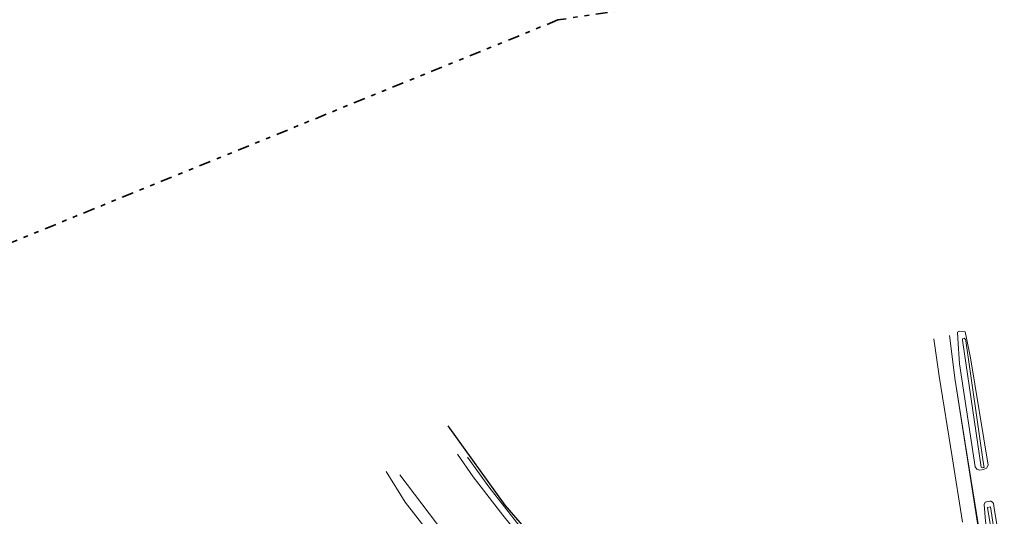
# Model space of a CAD drawing. Header units: metres. Extents: x 169249 to 194689, y 406250 to 412203.
# Tile 250 of 256: x 184875 to 185087, y 410432 to 410539. Entities that reach past the tile are written whole.
import ezdxf

# ---------------------------------------------------------------- set-up
doc = ezdxf.new("R2010")
doc.units = ezdxf.units.M
doc.linetypes.add('BGT_NLCS_N264$0$AL-TEKENBLADGRENS', pattern=[11.5, 2.5, -1.5, 1, -1.5, 1, -1.5, 2.5])
for name, color, linetype, lineweight in [('BGT_NLCS_N264$0$B-WE-GW-WATERGANG_INSTEEK-G', 252, 'CONTINUOUS', 18), ('BGT_NLCS_N264$0$B-WE-GW-WATERGANG_SLOOT_BODEM-G', 252, 'CONTINUOUS', 18), ('BGT_NLCS_N264$0$B-WE-GW-WATERGANG_WATERLIJN-G', 252, 'CONTINUOUS', 18), ('BGT_NLCS_N264$0$B-WE-OG-TOPOGRAFIE_WEG_RIJWEG-GV', 252, 'CONTINUOUS', 18), ('BGT_NLCS_N264$0$B-WE-OG-TOPOGRAFIE_WEG_VERHARD-G', 252, 'CONTINUOUS', 18), ('BGT_NLCS_N264$0$X-XX-AL-TEKENBLADGRENS-G', 252, 'BGT_NLCS_N264$0$AL-TEKENBLADGRENS', 35), ('X-XX-AL-REFERENTIE-G', 7, 'CONTINUOUS', 18)]:
    doc.layers.add(name, color=color, linetype=linetype, lineweight=lineweight)
doc.layers.add('BGT_NLCS_N264$0$B-WE-IE-TERREINAFSCHEIDING_KUNSTMATIG_HEKWERK_RASTER-G', color=252, linetype='CONTINUOUS')

# ---------------------------------------------------------------- blocks, each defined once
blk = doc.blocks.new('BGT_NLCS_N264')
at = {"layer": 'BGT_NLCS_N264$0$B-WE-GW-WATERGANG_INSTEEK-G'}
for points in [[(185082.88, 410441.66, 10.39), (185082.13, 410441.52, 10.39), (185081.44, 410441.72, 10.39), (185081.15, 410442.21, 10.39), (185077.72, 410464.49, 10.42), (185077.4, 410469.92, 10.36), (185077.32, 410471.3, 10.34), (185077.76, 410471.55, 10.37), (185078.35, 410471.45, 10.24), (185078.98, 410471.36, 10.2), (185079.26, 410470.01, 10.18), (185080.14, 410465.79, 10.14), (185083.94, 410442.62, 10.32), (185083.55, 410441.91, 10.36), (185082.88, 410441.66, 10.39)], [(184971.55, 410444.32, 10.08), (184976.14, 410437.94, 10.15), (184982.94, 410429.26, 10.18), (184989.57, 410421.52, 10.07), (184993.95, 410416.63, 10.04), (185001.27, 410408.62, 10.16), (185015.5, 410391.99, 10.49), (185015.86, 410391.57, 10.49), (185017.43, 410390.11, 10.61), (185018.62, 410389.99, 10.8), (185019.11, 410389.92, 10.82), (185021.49, 410389.58, 10.93), (185022.35, 410389.5, 11.01), (185022.65, 410389.43, 11.05), (185023.16, 410389.31, 11.14), (185023.73, 410388.93, 11.21), (185023.87, 410388.82, 11.22), (185023.92, 410388.77, 11.22)], [(184963.57, 410427.57, 9.47), (184960.42, 410431.63, 9.45), (184958.11, 410434.62, 9.43), (184953.99, 410441.25, 9.43)], [(185087.97, 410414.33, 10.31), (185087.88, 410414.31, 10.32), (185087.4, 410414.22, 10.33), (185086.97, 410414.24, 10.33), (185086.4, 410414.33, 10.33), (185086.14, 410414.53, 10.32), (185085.99, 410414.97, 10.32), (185083.31, 410430.51, 10.37), (185083.03, 410434.1, 10.27), (185083.27, 410434.58, 10.26), (185083.58, 410434.69, 10.23), (185084.31, 410434.84, 10.21), (185084.53, 410434.82, 10.23), (185084.86, 410434.6, 10.23), (185085.07, 410434.33, 10.23), (185085.25, 410433.29, 10.24), (185088.24, 410414.89, 10.22), (185088.26, 410414.77, 10.21), (185088.19, 410414.66, 10.24), (185087.97, 410414.33, 10.31)]]:
    blk.add_polyline3d(points, dxfattribs=at)
at = {"layer": 'BGT_NLCS_N264$0$B-WE-GW-WATERGANG_SLOOT_BODEM-G'}
for points in [[(185078.74, 410470.03, 9.47), (185078.35, 410469.84, 9.48), (185078.39, 410469.58, 9.48), (185082.43, 410442.13, 9.59), (185082.72, 410442.03, 9.66), (185082.84, 410442.06, 9.65), (185083.03, 410442.11, 9.63), (185082.85, 410443.34, 9.63), (185079.09, 410469.43, 9.64), (185079.05, 410469.72, 9.64), (185078.74, 410470.03, 9.47)], [(185083.78, 410433.47, 9.6), (185086.78, 410415.08, 9.6), (185087.26, 410415.12, 9.6), (185084.41, 410433.58, 9.6), (185083.78, 410433.47, 9.6)]]:
    blk.add_polyline3d(points, dxfattribs=at)
at = {"layer": 'BGT_NLCS_N264$0$B-WE-GW-WATERGANG_WATERLIJN-G'}
for points in [[(185018.2, 410385.28, 9.23), (185015.23, 410388.3, 9.23), (185013.12, 410391.56, 9.23), (185011.91, 410393.45, 9.23), (185009.9, 410396.46, 9.23), (185002.26, 410405.01, 9.23), (184994.23, 410414.61, 9.23), (184985.8, 410423.58, 9.23), (184979.14, 410431.82, 9.23), (184972.79, 410440.07, 9.23), (184969.35, 410444.95, 9.23)], [(184956.93, 410440.47, 9.23), (184966.43, 410427.97, 9.23), (184971.34, 410419.53, 9.23), (184978.81, 410410.78, 9.23), (184982.07, 410407.35, 9.23), (184988.07, 410401.26, 9.23), (184996.63, 410394.57, 9.23), (184997.06, 410394.24, 9.23), (184997.26, 410394.04, 9.23), (185000.71, 410390.8, 9.23), (185002.08, 410389.57, 9.23), (185004.23, 410387.62, 9.23), (185005.43, 410386.24, 9.23), (185008, 410383.74, 9.23)]]:
    blk.add_polyline3d(points, dxfattribs=at)
at = {"layer": 'BGT_NLCS_N264$0$B-WE-IE-TERREINAFSCHEIDING_KUNSTMATIG_HEKWERK_RASTER-G'}
for p, q in [((184979.64, 410433.98, 10.07), (184967.38, 410451.09, 10.06)), ((184979.64, 410433.98, 10.07), (184979.35, 410434.31, 10.07)), ((184979.64, 410433.97, 10.07), (184979.64, 410433.98, 10.07))]:
    blk.add_line(p, q, dxfattribs=at)
blk.add_polyline3d([(185025.41, 410393.07, 10.65), (185016.94, 410392.24, 10.71), (185016.78, 410392.22, 10.71), (185002.11, 410408.11, 10), (184994.39, 410417, 10.02), (184982.9, 410430.23, 10.06), (184979.64, 410433.98, 10.07)], dxfattribs=at)
at = {"layer": 'BGT_NLCS_N264$0$B-WE-OG-TOPOGRAFIE_WEG_RIJWEG-GV'}
for p, q in [((185076.73, 410461.35, 0.67), (185076.71, 410461.47, 0.65)), ((185083.24, 410419.63, 7.53), (185076.73, 410461.35, 0.67))]:
    blk.add_line(p, q, dxfattribs=at)
at = {"layer": 'BGT_NLCS_N264$0$B-WE-OG-TOPOGRAFIE_WEG_VERHARD-G'}
blk.add_line((185076.71, 410461.47, 10.57), (185075.58, 410470.58, 10.59), dxfattribs=at)
for points in [[(185078.41, 410430.26, 10.57), (185076.17, 410444.41, 10.61), (185073.31, 410461.82, 10.58), (185072.21, 410469.89, 10.63)], [(185076.73, 410461.35, 10.57), (185076.71, 410461.46, 10.57), (185076.71, 410461.47, 10.57)], [(185083.42, 410419.67, 10.48), (185079.39, 410444.57, 10.56), (185076.73, 410461.35, 10.57)]]:
    blk.add_polyline3d(points, dxfattribs=at)
at = {"layer": 'BGT_NLCS_N264$0$X-XX-AL-TEKENBLADGRENS-G'}
blk.add_polyline3d([(191101.65, 411962.5, 0), (190130.85, 411743.35, 0), (190048.15, 411776.15, 0), (189929.72, 411776.3, 0), (189384.97, 411700.42, 0), (189107.45, 411593.11, 0), (188993.52, 411594.3, 0), (188449.38, 411824.2, 0), (188376.53, 411837.2, 0), (188020.5, 411811.09, 0), (187868.07, 411710.35, 0), (187729.55, 411309.12, 0), (187538.62, 410982.19, 0), (187400.39, 410978.01, 0), (187300.77, 410943.91, 0), (187161.49, 410799.53, 0), (186096.12, 410707.06, 0), (184991.02, 410538.75, 0), (184829.57, 410472.97, 0), (184730.27, 410345.11, 0), (184591.14, 410257.51, 0), (184515.15, 410189.17, 0), (184436.25, 410062.73, 0), (184183.19, 410038.13, 0)], dxfattribs=at)

msp = doc.modelspace()

# ---------------------------------------------------------------- block references
at = {"layer": 'X-XX-AL-REFERENTIE-G'}
msp.add_blockref('BGT_NLCS_N264', (0, 0), dxfattribs=at)

doc.saveas('drawing.dxf')
